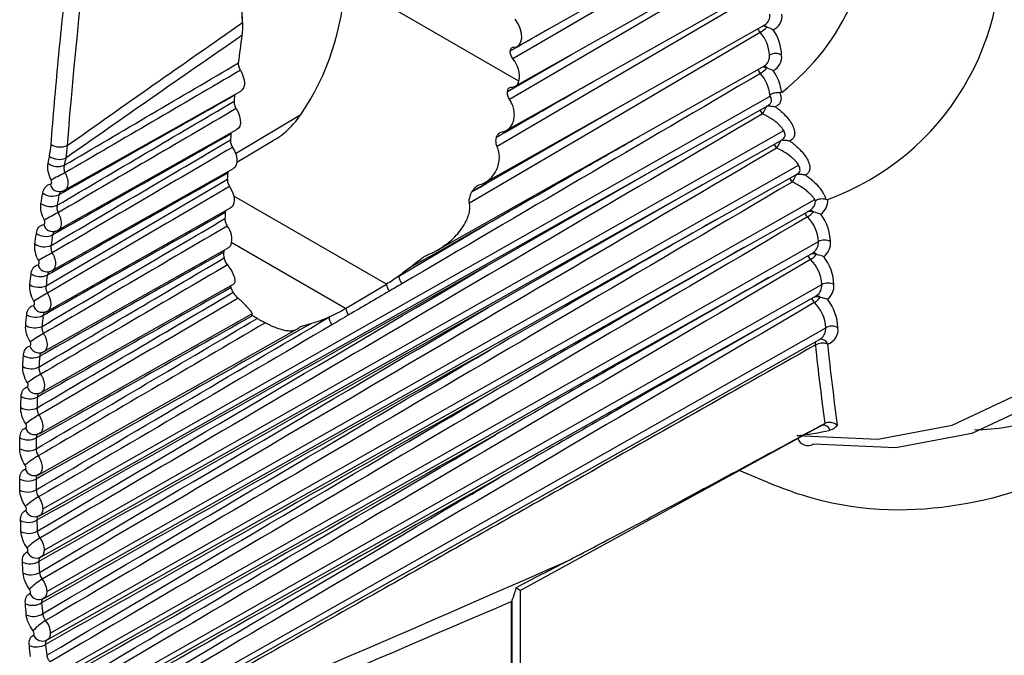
# Model space of a CAD drawing. Header units: millimetres. Extents: x 25 to 1229, y -261 to 1180.
# Tile 180 of 224: x 795 to 812, y 832 to 843. Entities that reach past the tile are written whole.
import ezdxf

# ---------------------------------------------------------------- set-up
doc = ezdxf.new("R2010")
doc.units = ezdxf.units.MM

msp = doc.modelspace()

# ---------------------------------------------------------------- linework, layer by layer
at = {"color": 7, "linetype": 'Continuous', "lineweight": 25}
for p, q in [((803.634, 842.365), (808.01, 844.83)), ((803.594, 841.673), (807.973, 844.139)), ((803.661, 841.762), (800.639, 843.506)), ((803.441, 840.905), (807.946, 843.441)), ((803.073, 840.002), (807.93, 842.737)), ((803.461, 841.584), (804.571, 842.224)), ((802.25, 838.831), (807.924, 842.026)), ((795.391, 834.336), (808.025, 841.503)), ((795.772, 839.867), (798.832, 841.59)), ((798.728, 841.532), (798.724, 841.515)), ((795.338, 834.218), (807.997, 841.347)), ((803.093, 839.984), (805.608, 841.429)), ((798.741, 840.506), (799.875, 841.183)), ((795.417, 833.618), (808.257, 840.902)), ((795.656, 839.172), (798.762, 840.921)), ((798.663, 840.866), (798.659, 840.844)), ((795.364, 833.501), (808.24, 840.751)), ((798.763, 840.352), (799.392, 840.728)), ((808.235, 840.749), (808.244, 840.758)), ((803.104, 838.553), (806.41, 840.453)), ((795.461, 832.899), (808.515, 840.305)), ((795.408, 832.782), (808.507, 840.158)), ((795.556, 838.473), (798.703, 840.245)), ((803.125, 837.829), (806.845, 839.966)), ((795.523, 832.178), (808.797, 839.708)), ((801.358, 838.235), (798.709, 839.765)), ((795.471, 832.061), (808.722, 839.523)), ((795.475, 837.771), (798.654, 839.561)), ((795.603, 831.456), (808.859, 838.976)), ((800.651, 837.813), (798.673, 838.955)), ((795.412, 837.066), (798.62, 838.872)), ((795.551, 831.339), (808.77, 838.783)), ((795.366, 836.358), (798.703, 838.236)), ((795.701, 830.733), (808.918, 838.231)), ((795.966, 830.794), (808.83, 838.038)), ((795.339, 835.647), (799.023, 837.721)), ((795.329, 834.934), (799.804, 837.453)), ((795.816, 830.009), (808.988, 837.481)), ((796.744, 830.443), (808.9, 837.289)), ((808.889, 835.771), (808.962, 835.811)), ((808.93, 835.797), (808.972, 835.82)), ((795.281, 835.625), (795.357, 835.66)), ((795.276, 834.913), (795.348, 834.948)), ((795.314, 834.927), (795.343, 834.943)), ((795.288, 834.198), (795.358, 834.234)), ((795.325, 834.212), (795.356, 834.23)), ((795.319, 833.482), (795.385, 833.518)), ((795.354, 833.496), (795.385, 833.513)), ((795.367, 832.764), (795.43, 832.8)), ((803.682, 832.927), (803.679, 832.925)), ((803.685, 825.692), (803.685, 832.925)), ((803.533, 825.484), (803.533, 832.728)), ((803.539, 832.745), (803.539, 825.488)), ((795.433, 832.045), (795.493, 832.08))]:
    msp.add_line(p, q, dxfattribs=at)
at = {"color": 7, "linetype": 'Continuous', "lineweight": 25, "flags": 128}
for points in [[(807.913, 844.703), (805.473, 843.274), (803.556, 842.15)], [(807.881, 844.011), (805.427, 842.572), (803.499, 841.442)], [(807.861, 843.312), (805.296, 841.808), (803.28, 840.626)], [(803.567, 842.349), (803.622, 842.359), (803.666, 842.391), (803.695, 842.442), (803.709, 842.509), (803.704, 842.588), (803.683, 842.673), (803.647, 842.757), (803.597, 842.836)], [(808.483, 835.611), (809.89, 835.548), (811.182, 835.789), (812.33, 836.327), (813.308, 837.151), (814.093, 838.24), (814.667, 839.571), (815.017, 841.112), (815.134, 842.828)], [(815.559, 842.828), (815.439, 841.076), (815.082, 839.503), (814.496, 838.145), (813.695, 837.033), (812.696, 836.192), (811.524, 835.643), (810.205, 835.397), (808.769, 835.461)], [(807.851, 842.606), (805.023, 840.947), (802.801, 839.644)], [(798.823, 841.949), (798.857, 841.886), (798.88, 841.82), (798.892, 841.756), (798.892, 841.698), (798.88, 841.648), (798.856, 841.61), (798.832, 841.59)], [(807.976, 841.335), (807.976, 841.335), (807.984, 841.333)], [(798.75, 841.284), (798.785, 841.221), (798.809, 841.156), (798.822, 841.092), (798.823, 841.033), (798.811, 840.982), (798.789, 840.943), (798.762, 840.921)], [(808.222, 840.741), (808.222, 840.741), (808.23, 840.74)], [(798.688, 840.612), (798.723, 840.549), (798.748, 840.484), (798.762, 840.42), (798.764, 840.36), (798.753, 840.309), (798.731, 840.269), (798.703, 840.245)], [(808.491, 840.149), (808.491, 840.149), (808.499, 840.148)], [(802.845, 839.838), (802.984, 839.92), (803.093, 839.984)], [(803.093, 839.984), (802.957, 839.907), (802.849, 839.846)], [(798.637, 839.932), (798.672, 839.87), (798.698, 839.805), (798.713, 839.74), (798.716, 839.68), (798.706, 839.628), (798.685, 839.588), (798.654, 839.561)], [(801.574, 838.377), (802.425, 838.878), (803.093, 839.272)], [(803.093, 839.272), (802.342, 838.847), (801.751, 838.513)], [(800.651, 837.813), (801.047, 838.049), (801.358, 838.235)], [(803.681, 832.921), (805.987, 834.183), (808.889, 835.771)]]:
    msp.add_lwpolyline(points, dxfattribs=at)
at = {"color": 7, "linetype": 'Continuous', "lineweight": 25}
for centre, radius, start, end in [((805.771, 844.741), 4.011, 307.6883, 5.3067), ((807.458, 844.007), 4.574, 289.9777, 8.0131), ((796.199, 843.679), 4.443, 325.828, 357.7761), ((807.812, 842.905), 0.205, 304.9659, 5.8716), ((807.966, 842.891), 0.263, 294.6706, 7.3276), ((807.574, 843.064), 0.535, 301.1733, 317.2836), ((807.897, 842.496), 0.217, 71.0813, 92.7374), ((807.894, 842.629), 0.102, 44.7669, 77.8795), ((836.496, 837.527), 37.982, 172.3964, 173.1194), ((808.046, 842.775), 0.258, 204.0513, 220.8028), ((807.376, 842.184), 0.635, 2.7432, 41.6121), ((807.39, 842.181), 0.832, 2.2496, 34.478), ((803.587, 842.281), 0.0795, 140.0736, 177.5827), ((807.806, 842.194), 0.205, 305.0496, 5.788), ((808.116, 842.009), 0.231, 62.6336, 117.0777), ((807.958, 842.181), 0.265, 296.3419, 7.0756), ((803.191, 841.843), 0.477, 350.1687, 40.1394), ((807.899, 841.78), 0.221, 72.0005, 95.3067), ((807.894, 841.917), 0.104, 45.1705, 80.1746), ((808.045, 842.065), 0.258, 203.7177, 221.3924), ((807.588, 842.329), 0.508, 301.2404, 318.2056), ((807.368, 841.46), 0.651, 5.4286, 41.9029), ((807.348, 841.444), 0.883, 8.0182, 34.4997), ((837.925, 837.362), 39.421, 173.9523, 174.1019), ((804.59, 843.167), 3.845, 329.0834, 331.5046), ((808.081, 841.364), 0.257, 203.5411, 221.9935), ((839.063, 837.252), 40.563, 174.9202, 175.067), ((795.694, 840.955), 0.336, 241.9295, 291.2492), ((808.324, 840.773), 0.257, 204.3832, 222.67), ((806.184, 841.812), 2.297, 328.1338, 332.1707), ((795.682, 840.697), 0.295, 234.1499, 291.4707), ((795.657, 840.575), 0.296, 234.3488, 291.6005), ((797.852, 835.908), 4.739, 115.9531, 119.2214), ((840.22, 837.161), 41.725, 175.8698, 176.0139), ((807.037, 840.892), 1.628, 327.1474, 332.6771), ((795.676, 839.997), 0.154, 190.0197, 293.2766), ((808.59, 840.184), 0.255, 205.3256, 223.3616), ((795.561, 840.062), 0.297, 235.1835, 292.1497), ((795.529, 839.881), 0.297, 235.4765, 292.3442), ((808.613, 839.686), 0.196, 303.8154, 359.8899), ((808.741, 839.684), 0.281, 304.3951, 4.8117), ((797.362, 836.071), 3.808, 116.5874, 120.6687), ((841.397, 837.087), 42.903, 176.8019, 176.9433), ((808.852, 839.581), 0.254, 206.2298, 224.0581), ((808.453, 839.758), 0.415, 301.5065, 320.7017), ((808.722, 839.269), 0.232, 77.065, 102.3431), ((808.709, 839.412), 0.105, 51.6057, 88.1994), ((808.212, 838.939), 0.859, 2.4292, 36.7267), ((795.562, 839.305), 0.156, 191.5096, 293.2408), ((808.205, 838.943), 0.655, 2.8714, 44.7135), ((795.447, 839.366), 0.299, 236.3074, 292.9001), ((798.318, 839.021), 0.358, 343.4918, 38.9275), ((795.419, 839.184), 0.299, 236.6014, 293.0984), ((808.647, 838.956), 0.212, 305.4389, 5.3987), ((808.964, 838.771), 0.231, 62.6336, 117.0777), ((808.783, 838.948), 0.288, 306.2384, 5.5352), ((797.002, 835.968), 3.162, 117.2023, 122.1351), ((808.778, 838.525), 0.236, 77.9449, 105.574), ((808.516, 839.004), 0.399, 301.5713, 321.5402), ((808.762, 838.672), 0.107, 51.9627, 90.3419), ((795.465, 838.609), 0.159, 192.9739, 293.2264), ((808.904, 838.842), 0.253, 206.055, 224.67), ((808.263, 838.198), 0.656, 2.888, 45.2871), ((808.268, 838.193), 0.862, 2.4718, 37.2981), ((795.35, 838.667), 0.3, 237.4288, 293.6607), ((801.598, 838.27), 0.242, 188.1793, 219.2766), ((801.806, 838.391), 0.232, 183.5436, 219.8182), ((808.706, 838.211), 0.213, 305.5256, 5.312), ((809.023, 838.026), 0.231, 62.6336, 117.0777), ((808.839, 838.204), 0.291, 307.8156, 5.2867), ((795.327, 838.483), 0.301, 237.7237, 293.8627), ((796.726, 835.703), 2.688, 117.7969, 123.621), ((808.967, 838.098), 0.252, 205.3685, 225.283), ((808.846, 837.777), 0.239, 78.799, 109.6283), ((808.588, 838.246), 0.384, 301.6362, 322.3744), ((808.333, 837.448), 0.656, 2.9022, 45.862), ((808.826, 837.926), 0.108, 52.3231, 92.4459), ((808.335, 837.443), 0.865, 2.5129, 37.8689), ((795.386, 837.909), 0.161, 194.4125, 293.2334), ((800.893, 837.856), 0.245, 190.1106, 218.8359), ((795.271, 837.965), 0.302, 238.5481, 294.4312), ((800.593, 837.677), 0.231, 183.5239, 219.2006), ((795.253, 837.779), 0.302, 238.8436, 294.6364), ((796.511, 835.332), 2.326, 118.3702, 125.1266), ((808.775, 837.462), 0.213, 305.6128, 5.2248), ((809.093, 837.276), 0.231, 62.6336, 117.0777), ((808.946, 837.443), 0.256, 286.308, 8.5206), ((808.919, 837.196), 0.114, 156.735, 187.7918), ((808.931, 836.949), 0.263, 70.7434, 118.3019), ((808.897, 837.158), 0.126, 17.8738, 92.3123), ((795.324, 837.207), 0.163, 195.8255, 293.2617), ((866.301, 843.402), 57.83, 186.17633, 187.53505), ((866.382, 843.405), 57.7, 186.17668, 187.58678), ((795.209, 837.26), 0.304, 239.6654, 295.211), ((795.196, 837.072), 0.304, 239.9612, 295.4192), ((796.344, 834.887), 2.041, 118.9215, 126.6522), ((795.28, 836.501), 0.165, 197.2129, 293.3111), ((795.166, 836.551), 0.305, 240.7809, 295.9995), ((795.157, 836.363), 0.306, 241.0769, 296.2103), ((796.217, 834.389), 1.811, 119.4498, 128.1981), ((795.254, 835.793), 0.168, 198.5747, 293.3816), ((808.161, 839.458), 3.861, 274.785, 283.4861), ((808.939, 835.662), 0.129, 19.1366, 95.6354), ((795.14, 835.841), 0.307, 241.8947, 296.7961), ((808.676, 835.621), 0.185, 199.9703, 299.9931), ((795.136, 835.651), 0.307, 242.1906, 297.0092), ((796.124, 833.851), 1.622, 119.9543, 129.7643), ((795.246, 835.083), 0.17, 199.9111, 293.4729), ((795.132, 835.127), 0.308, 243.0073, 297.6004), ((795.133, 834.937), 0.309, 243.3028, 297.8153), ((796.061, 833.282), 1.464, 120.4341, 131.351), ((795.256, 834.37), 0.172, 201.2222, 293.5847), ((795.142, 834.412), 0.31, 244.1187, 298.4115), ((795.148, 834.221), 0.31, 244.4137, 298.628), ((796.025, 832.688), 1.33, 120.8884, 132.9583), ((795.284, 833.656), 0.174, 202.5082, 293.7168), ((795.17, 833.694), 0.312, 245.2292, 299.2289), ((795.18, 833.504), 0.312, 245.5234, 299.4465), ((796.015, 832.076), 1.216, 121.3165, 134.5862), ((795.329, 832.939), 0.177, 203.7693, 293.869), ((795.216, 832.975), 0.313, 246.3391, 300.0518), ((795.231, 832.784), 0.314, 246.6324, 300.2702), ((796.029, 831.447), 1.117, 121.7176, 136.2347), ((795.392, 832.221), 0.179, 205.0057, 294.0408), ((795.279, 832.254), 0.315, 247.4486, 300.8796)]:
    msp.add_arc(centre, radius, start, end, dxfattribs=at)
for points, knots in [([(798.863, 842.779), (798.812, 843.965), (798.701, 846.587), (798.668, 849.204), (798.649, 850.638)], [0, 0, 0, 0, 0.452549, 1, 1, 1, 1]), ([(795.536, 840.659), (795.555, 840.902), (795.594, 841.387), (795.661, 842.12), (795.734, 842.855), (795.815, 843.594), (795.902, 844.336), (795.996, 845.081), (796.098, 845.829), (796.206, 846.581), (796.321, 847.335), (796.443, 848.091), (796.571, 848.851), (796.663, 849.359), (796.709, 849.613)], [0, 0, 0, 0, 0.083057, 0.166164, 0.249322, 0.33253, 0.415788, 0.499096, 0.582454, 0.665863, 0.749322, 0.832831, 0.91639, 1, 1, 1, 1]), ([(803.507, 842.285), (803.678, 842.383), (803.908, 842.516), (804.139, 842.649), (804.198, 842.683)], [0, 0, 0, 0, 0.742475, 1, 1, 1, 1]), ([(803.526, 842.333), (803.531, 842.338), (803.543, 842.348), (803.559, 842.349), (803.567, 842.349)], [0, 0, 0, 0, 0.500003, 1, 1, 1, 1]), ([(803.556, 842.15), (803.548, 842.161), (803.534, 842.182), (803.519, 842.217), (803.508, 842.253), (803.508, 842.274), (803.507, 842.285)], [0, 0, 0, 0, 0.248524, 0.499856, 0.748552, 1, 1, 1, 1]), ([(798.788, 842.077), (798.787, 842.067), (798.786, 842.048), (798.793, 842.015), (798.804, 841.981), (798.817, 841.959), (798.823, 841.949)], [0, 0, 0, 0, 0.248392, 0.499603, 0.748624, 1, 1, 1, 1]), ([(803.273, 840.788), (803.459, 840.895), (803.959, 841.184), (804.529, 841.513), (804.914, 841.733), (804.984, 841.773)], [0, 0, 0, 0, 0.326925, 0.877498, 1, 1, 1, 1]), ([(803.461, 841.584), (803.464, 841.594), (803.468, 841.615), (803.483, 841.637), (803.503, 841.652), (803.519, 841.654), (803.527, 841.655)], [0, 0, 0, 0, 0.249835, 0.499766, 0.749895, 1, 1, 1, 1]), ([(803.527, 841.655), (803.538, 841.656), (803.558, 841.658), (803.586, 841.668), (803.615, 841.686), (803.643, 841.716), (803.655, 841.746), (803.661, 841.762)], [0, 0, 0, 0, 0.165797, 0.331181, 0.499247, 0.750882, 1, 1, 1, 1]), ([(803.499, 841.442), (803.492, 841.453), (803.479, 841.475), (803.467, 841.512), (803.46, 841.55), (803.461, 841.573), (803.461, 841.584)], [0, 0, 0, 0, 0.249467, 0.499957, 0.750084, 1, 1, 1, 1]), ([(807.994, 841.346), (808.009, 841.358), (808.04, 841.381), (808.051, 841.436), (808.034, 841.48), (808.025, 841.503)], [0, 0, 0, 0, 0.318181, 0.644725, 1, 1, 1, 1]), ([(808.015, 841.521), (808.025, 841.528), (808.042, 841.54), (808.071, 841.552), (808.105, 841.562), (808.146, 841.568), (808.176, 841.564), (808.19, 841.562)], [0, 0, 0, 0, 0.19648, 0.363478, 0.500965, 0.7475, 1, 1, 1, 1]), ([(808.19, 841.562), (808.195, 841.548), (808.205, 841.52), (808.211, 841.481), (808.211, 841.444), (808.202, 841.399), (808.176, 841.35), (808.134, 841.327), (808.112, 841.316)], [0, 0, 0, 0, 0.127687, 0.252751, 0.376651, 0.500874, 0.751457, 1, 1, 1, 1]), ([(798.713, 841.412), (798.713, 841.403), (798.712, 841.383), (798.719, 841.35), (798.731, 841.316), (798.744, 841.295), (798.75, 841.284)], [0, 0, 0, 0, 0.248392, 0.499603, 0.748624, 1, 1, 1, 1]), ([(803.366, 840.879), (803.381, 840.882), (803.412, 840.888), (803.455, 840.911), (803.5, 840.949), (803.543, 841.006), (803.572, 841.085), (803.584, 841.174), (803.574, 841.268), (803.547, 841.361), (803.515, 841.415), (803.499, 841.442)], [0, 0, 0, 0, 0.082559, 0.165134, 0.250278, 0.375977, 0.500396, 0.625731, 0.749962, 0.875235, 1, 1, 1, 1]), ([(807.972, 841.333), (807.974, 841.333), (807.978, 841.333), (807.982, 841.333), (807.984, 841.333)], [0, 0, 0, 0, 0.472854, 1, 1, 1, 1]), ([(807.984, 841.333), (808.007, 841.331), (808.051, 841.329), (808.092, 841.32), (808.112, 841.316)], [0, 0, 0, 0, 0.517898, 1, 1, 1, 1]), ([(808.112, 841.316), (808.13, 841.303), (808.164, 841.277), (808.229, 841.223), (808.301, 841.152), (808.372, 841.064), (808.422, 840.976), (808.449, 840.894), (808.449, 840.82), (808.423, 840.759), (808.383, 840.735), (808.363, 840.723)], [0, 0, 0, 0, 0.062063, 0.125049, 0.250143, 0.375771, 0.499947, 0.626043, 0.749839, 0.875689, 1, 1, 1, 1]), ([(807.889, 841.192), (805.585, 839.839), (801.404, 837.385), (797.221, 834.931), (795.342, 833.83)], [0, 0, 0, 0, 0.551065, 1, 1, 1, 1]), ([(799.39, 840.733), (799.41, 840.743), (799.495, 840.785), (799.583, 840.86), (799.655, 840.925), (799.674, 840.943), (799.68, 840.949), (799.754, 841.021), (799.815, 841.102), (799.875, 841.183)], [0, 0, 0, 0, 0.099989, 0.424753, 0.512088, 0.536966, 0.544707, 0.549315, 1, 1, 1, 1]), ([(808.257, 840.902), (808.251, 840.913), (808.237, 840.936), (808.207, 840.973), (808.167, 841.015), (808.118, 841.056), (808.065, 841.095), (808.01, 841.13), (807.951, 841.163), (807.91, 841.182), (807.889, 841.192)], [0, 0, 0, 0, 0.104141, 0.222155, 0.354132, 0.500125, 0.624664, 0.749486, 0.875279, 1, 1, 1, 1]), ([(803.093, 839.272), (803.626, 839.579), (804.503, 840.085), (805.387, 840.593), (805.737, 840.794), (805.742, 840.797)], [0, 0, 0, 0, 0.603917, 0.994687, 1, 1, 1, 1]), ([(803.273, 840.788), (803.277, 840.8), (803.287, 840.824), (803.31, 840.851), (803.336, 840.872), (803.356, 840.877), (803.366, 840.879)], [0, 0, 0, 0, 0.250933, 0.501213, 0.753965, 1, 1, 1, 1]), ([(808.244, 840.758), (808.255, 840.767), (808.28, 840.787), (808.285, 840.838), (808.267, 840.88), (808.257, 840.902)], [0, 0, 0, 0, 0.274074, 0.620057, 1, 1, 1, 1]), ([(798.65, 840.74), (798.649, 840.731), (798.649, 840.711), (798.657, 840.678), (798.669, 840.644), (798.682, 840.622), (798.688, 840.612)], [0, 0, 0, 0, 0.248392, 0.499603, 0.748624, 1, 1, 1, 1]), ([(802.986, 839.968), (803, 839.971), (803.029, 839.979), (803.071, 840), (803.113, 840.026), (803.164, 840.069), (803.221, 840.132), (803.274, 840.222), (803.309, 840.321), (803.324, 840.426), (803.317, 840.532), (803.293, 840.595), (803.28, 840.626)], [0, 0, 0, 0, 0.060281, 0.121526, 0.18476, 0.250915, 0.375695, 0.500823, 0.62757, 0.750206, 0.877324, 1, 1, 1, 1]), ([(803.28, 840.626), (803.277, 840.634), (803.27, 840.651), (803.264, 840.678), (803.261, 840.71), (803.262, 840.748), (803.269, 840.775), (803.273, 840.788)], [0, 0, 0, 0, 0.164292, 0.329002, 0.499247, 0.749171, 1, 1, 1, 1]), ([(808.219, 840.74), (808.22, 840.74), (808.224, 840.74), (808.228, 840.74), (808.23, 840.74)], [0, 0, 0, 0, 0.430201, 1, 1, 1, 1]), ([(808.23, 840.74), (808.254, 840.739), (808.3, 840.737), (808.342, 840.728), (808.363, 840.723)], [0, 0, 0, 0, 0.519471, 1, 1, 1, 1]), ([(808.363, 840.723), (808.38, 840.71), (808.415, 840.685), (808.48, 840.631), (808.554, 840.56), (808.626, 840.472), (808.679, 840.386), (808.709, 840.303), (808.713, 840.23), (808.692, 840.169), (808.655, 840.145), (808.637, 840.132)], [0, 0, 0, 0, 0.062297, 0.125286, 0.250111, 0.375258, 0.500012, 0.626279, 0.750351, 0.876109, 1, 1, 1, 1]), ([(808.135, 840.599), (805.791, 839.223), (801.542, 836.727), (797.29, 834.233), (795.383, 833.114)], [0, 0, 0, 0, 0.551666, 1, 1, 1, 1]), ([(808.515, 840.305), (808.509, 840.315), (808.495, 840.337), (808.464, 840.374), (808.422, 840.417), (808.348, 840.478), (808.252, 840.544), (808.167, 840.584), (808.135, 840.599)], [0, 0, 0, 0, 0.100049, 0.21667, 0.349917, 0.499811, 0.808046, 1, 1, 1, 1]), ([(811.573, 835.709), (811.763, 835.719), (812.309, 835.746), (813.095, 836.075), (813.972, 836.594), (814.816, 837.431), (815.613, 838.678), (815.915, 839.894), (816.077, 840.546)], [0, 0, 0, 0, 0.078934, 0.226055, 0.37961, 0.539603, 0.753158, 1, 1, 1, 1]), ([(795.766, 840.3), (795.764, 840.29), (795.759, 840.27), (795.76, 840.237), (795.765, 840.202), (795.773, 840.18), (795.778, 840.169)], [0, 0, 0, 0, 0.247159, 0.500738, 0.747847, 1, 1, 1, 1]), ([(808.51, 840.164), (808.52, 840.173), (808.543, 840.193), (808.545, 840.242), (808.525, 840.283), (808.515, 840.305)], [0, 0, 0, 0, 0.276385, 0.619937, 1, 1, 1, 1]), ([(795.778, 840.169), (795.787, 840.152), (795.804, 840.117), (795.821, 840.062), (795.83, 840.01), (795.829, 839.961), (795.818, 839.919), (795.799, 839.887), (795.779, 839.868), (795.763, 839.864), (795.759, 839.863)], [0, 0, 0, 0, 0.136357, 0.27271, 0.409059, 0.545403, 0.681743, 0.818079, 0.95441, 1, 1, 1, 1]), ([(798.609, 840.192), (798.608, 840.188), (798.606, 840.18), (798.605, 840.171), (798.604, 840.166)], [0, 0, 0, 0, 0.494956, 1, 1, 1, 1]), ([(808.489, 840.148), (808.49, 840.148), (808.494, 840.148), (808.497, 840.148), (808.499, 840.148)], [0, 0, 0, 0, 0.3769822, 1, 1, 1, 1]), ([(808.499, 840.148), (808.524, 840.147), (808.572, 840.146), (808.616, 840.137), (808.637, 840.133)], [0, 0, 0, 0, 0.521824, 1, 1, 1, 1]), ([(808.501, 840.155), (808.501, 840.155), (808.507, 840.156), (808.509, 840.16), (808.51, 840.164)], [0, 0, 0, 0, 0.070942, 1, 1, 1, 1]), ([(808.637, 840.132), (808.659, 840.116), (808.703, 840.084), (808.784, 840.014), (808.872, 839.923), (808.937, 839.831), (808.973, 839.76), (808.983, 839.727), (808.988, 839.711)], [0, 0, 0, 0, 0.1236267, 0.2496927, 0.4996811, 0.7494332, 0.8754111, 1, 1, 1, 1]), ([(808.405, 840.009), (806.019, 838.607), (801.7, 836.07), (797.377, 833.533), (795.442, 832.397)], [0, 0, 0, 0, 0.552263, 1, 1, 1, 1]), ([(795.525, 839.971), (795.536, 839.972), (795.544, 839.982), (795.55, 840.01), (795.546, 840.028), (795.538, 840.044)], [0, 0, 0, 0, 0.5, 0.5, 1, 1, 1, 1]), ([(798.597, 840.061), (798.597, 840.051), (798.596, 840.031), (798.604, 839.998), (798.617, 839.964), (798.63, 839.943), (798.637, 839.932)], [0, 0, 0, 0, 0.248392, 0.499603, 0.748624, 1, 1, 1, 1]), ([(802.849, 839.846), (802.858, 839.861), (802.876, 839.889), (802.909, 839.925), (802.946, 839.954), (802.973, 839.963), (802.986, 839.968)], [0, 0, 0, 0, 0.258752, 0.504391, 0.759305, 1, 1, 1, 1]), ([(808.797, 839.708), (808.79, 839.718), (808.776, 839.74), (808.744, 839.777), (808.7, 839.82), (808.637, 839.873), (808.559, 839.928), (808.477, 839.975), (808.427, 839.998), (808.405, 840.009)], [0, 0, 0, 0, 0.095669, 0.210813, 0.345456, 0.499591, 0.706771, 0.873537, 1, 1, 1, 1]), ([(795.706, 839.841), (795.703, 839.839), (795.693, 839.832), (795.681, 839.814), (795.676, 839.796), (795.673, 839.787)], [0, 0, 0, 0, 0.199329, 0.598249, 1, 1, 1, 1]), ([(795.688, 839.84), (795.705, 839.843), (795.74, 839.849), (795.769, 839.867), (795.784, 839.875)], [0, 0, 0, 0, 0.505597, 1, 1, 1, 1]), ([(802.801, 839.644), (802.799, 839.654), (802.796, 839.674), (802.798, 839.707), (802.806, 839.746), (802.82, 839.791), (802.836, 839.822), (802.845, 839.838)], [0, 0, 0, 0, 0.156504, 0.321563, 0.499814, 0.748071, 1, 1, 1, 1]), ([(795.643, 839.606), (795.641, 839.596), (795.637, 839.576), (795.638, 839.543), (795.645, 839.509), (795.654, 839.487), (795.658, 839.476)], [0, 0, 0, 0, 0.247176, 0.500742, 0.747393, 1, 1, 1, 1]), ([(802.112, 838.764), (802.133, 838.773), (802.177, 838.791), (802.242, 838.825), (802.309, 838.865), (802.395, 838.924), (802.495, 839.005), (802.602, 839.114), (802.693, 839.233), (802.758, 839.353), (802.796, 839.462), (802.812, 839.558), (802.804, 839.616), (802.801, 839.644)], [0, 0, 0, 0, 0.0566549, 0.1170076, 0.1813518, 0.2499299, 0.3759589, 0.4984832, 0.6293162, 0.7488501, 0.8410413, 0.9235832, 1, 1, 1, 1]), ([(808.809, 839.686), (808.819, 839.692), (808.838, 839.704), (808.868, 839.715), (808.902, 839.721), (808.943, 839.723), (808.973, 839.715), (808.988, 839.711)], [0, 0, 0, 0, 0.20588, 0.375171, 0.500935, 0.749607, 1, 1, 1, 1]), ([(795.658, 839.476), (795.667, 839.459), (795.685, 839.425), (795.703, 839.37), (795.712, 839.318), (795.712, 839.269), (795.703, 839.227), (795.683, 839.194), (795.667, 839.176), (795.656, 839.172), (795.655, 839.172)], [0, 0, 0, 0, 0.1423145, 0.2846251, 0.4269319, 0.5692349, 0.711534, 0.8538293, 0.9961207, 1, 1, 1, 1]), ([(798.568, 839.512), (798.567, 839.511), (798.562, 839.502), (798.561, 839.49), (798.56, 839.48)], [0, 0, 0, 0, 0.198726, 1, 1, 1, 1]), ([(795.409, 839.274), (795.42, 839.275), (795.428, 839.285), (795.432, 839.313), (795.428, 839.331), (795.42, 839.346)], [0, 0, 0, 0, 0.5, 0.5, 1, 1, 1, 1]), ([(808.67, 839.404), (806.247, 837.98), (801.865, 835.405), (797.48, 832.83), (795.518, 831.679)], [0, 0, 0, 0, 0.552774, 1, 1, 1, 1]), ([(798.554, 839.375), (798.555, 839.365), (798.555, 839.344), (798.563, 839.311), (798.576, 839.277), (798.589, 839.256), (798.596, 839.246)], [0, 0, 0, 0, 0.248392, 0.499603, 0.748624, 1, 1, 1, 1]), ([(807.09, 839.36), (806.644, 839.104), (805.331, 838.352), (804.022, 837.597), (803.158, 837.098)], [0, 0, 0, 0, 0.339517, 1, 1, 1, 1]), ([(795.594, 839.146), (795.591, 839.144), (795.582, 839.137), (795.57, 839.118), (795.565, 839.1), (795.563, 839.091)], [0, 0, 0, 0, 0.2123469, 0.6048701, 1, 1, 1, 1]), ([(795.576, 839.145), (795.593, 839.149), (795.626, 839.155), (795.654, 839.173), (795.668, 839.181)], [0, 0, 0, 0, 0.5050111, 1, 1, 1, 1]), ([(815.967, 839.085), (815.681, 838.243), (815.11, 836.558), (813.415, 834.962), (811.218, 834.26), (809.165, 834.284), (807.853, 834.844), (807.483, 835.002)], [0, 0, 0, 0, 0.227767, 0.455503, 0.683205, 0.910876, 1, 1, 1, 1]), ([(798.661, 838.919), (798.652, 838.902), (798.64, 838.88), (798.62, 838.874), (798.616, 838.873)], [0, 0, 0, 0, 0.808165, 1, 1, 1, 1]), ([(795.537, 838.908), (795.535, 838.897), (795.532, 838.877), (795.535, 838.845), (795.541, 838.818), (795.549, 838.797), (795.554, 838.785), (795.556, 838.78)], [0, 0, 0, 0, 0.276139, 0.519131, 0.721881, 0.881984, 1, 1, 1, 1]), ([(795.556, 838.78), (795.565, 838.763), (795.584, 838.729), (795.602, 838.675), (795.612, 838.622), (795.613, 838.573), (795.604, 838.531), (795.586, 838.498), (795.569, 838.478), (795.557, 838.474), (795.556, 838.474)], [0, 0, 0, 0, 0.140714, 0.281425, 0.422132, 0.562837, 0.703538, 0.844236, 0.984931, 1, 1, 1, 1]), ([(798.541, 838.828), (798.54, 838.825), (798.535, 838.815), (798.535, 838.801), (798.535, 838.792)], [0, 0, 0, 0, 0.322866, 1, 1, 1, 1]), ([(801.751, 838.513), (801.787, 838.542), (801.852, 838.595), (801.948, 838.668), (802.031, 838.726), (802.087, 838.752), (802.112, 838.764)], [0, 0, 0, 0, 0.328885, 0.603126, 0.825236, 1, 1, 1, 1]), ([(807.567, 838.873), (807.013, 838.556), (805.555, 837.721), (804.102, 836.883), (803.201, 836.363)], [0, 0, 0, 0, 0.379552, 1, 1, 1, 1]), ([(795.31, 838.573), (795.321, 838.575), (795.329, 838.585), (795.332, 838.613), (795.328, 838.63), (795.32, 838.646)], [0, 0, 0, 0, 0.5, 0.5, 1, 1, 1, 1]), ([(808.724, 838.664), (806.31, 837.245), (801.941, 834.677), (797.569, 832.109), (795.613, 830.96)], [0, 0, 0, 0, 0.552577, 1, 1, 1, 1]), ([(798.541, 838.692), (798.542, 838.682), (798.545, 838.663), (798.558, 838.632), (798.575, 838.6), (798.59, 838.581), (798.598, 838.571)], [0, 0, 0, 0, 0.249697, 0.499638, 0.750292, 1, 1, 1, 1]), ([(795.5, 838.448), (795.496, 838.446), (795.487, 838.438), (795.477, 838.419), (795.472, 838.401), (795.47, 838.392)], [0, 0, 0, 0, 0.224836, 0.611201, 1, 1, 1, 1]), ([(795.481, 838.447), (795.498, 838.451), (795.528, 838.457), (795.554, 838.473), (795.566, 838.481)], [0, 0, 0, 0, 0.531519, 1, 1, 1, 1]), ([(798.598, 838.571), (798.613, 838.552), (798.643, 838.513), (798.679, 838.45), (798.708, 838.391), (798.724, 838.337), (798.73, 838.291), (798.723, 838.259), (798.714, 838.24), (798.703, 838.237), (798.703, 838.237)], [0, 0, 0, 0, 0.138905, 0.281113, 0.422877, 0.563042, 0.703166, 0.844624, 0.986577, 1, 1, 1, 1]), ([(808.001, 838.35), (807.321, 837.96), (805.735, 837.052), (804.156, 836.142), (803.255, 835.622)], [0, 0, 0, 0, 0.429203, 1, 1, 1, 1]), ([(795.449, 838.208), (795.448, 838.197), (795.445, 838.177), (795.449, 838.146), (795.456, 838.119), (795.464, 838.098), (795.47, 838.086), (795.472, 838.081)], [0, 0, 0, 0, 0.270362, 0.510398, 0.713241, 0.876339, 1, 1, 1, 1]), ([(795.472, 838.081), (795.482, 838.064), (795.5, 838.03), (795.519, 837.976), (795.53, 837.923), (795.532, 837.874), (795.524, 837.831), (795.506, 837.797), (795.489, 837.777), (795.477, 837.773), (795.475, 837.772)], [0, 0, 0, 0, 0.139154, 0.278306, 0.417455, 0.556602, 0.695746, 0.834888, 0.974027, 1, 1, 1, 1]), ([(798.655, 838.209), (798.654, 838.206), (798.653, 838.197), (798.658, 838.185), (798.661, 838.177)], [0, 0, 0, 0, 0.397802, 1, 1, 1, 1]), ([(798.698, 838.096), (798.702, 838.088), (798.711, 838.073), (798.732, 838.046), (798.757, 838.019), (798.777, 838.001), (798.787, 837.993)], [0, 0, 0, 0, 0.251008, 0.501066, 0.753306, 1, 1, 1, 1]), ([(795.23, 837.869), (795.24, 837.871), (795.247, 837.881), (795.25, 837.909), (795.246, 837.927), (795.237, 837.941)], [0, 0, 0, 0, 0.5, 0.5, 1, 1, 1, 1]), ([(808.789, 837.919), (806.385, 836.505), (802.031, 833.945), (797.675, 831.385), (795.725, 830.24)], [0, 0, 0, 0, 0.552345, 1, 1, 1, 1]), ([(798.787, 837.993), (798.807, 837.974), (798.849, 837.937), (798.904, 837.882), (798.95, 837.832), (798.998, 837.776), (799.024, 837.738), (799.029, 837.722), (799.024, 837.722), (799.023, 837.722)], [0, 0, 0, 0, 0.137357, 0.279695, 0.417267, 0.558872, 0.837106, 0.978776, 1, 1, 1, 1]), ([(795.431, 837.754), (795.431, 837.753), (795.423, 837.75), (795.413, 837.738), (795.401, 837.717), (795.397, 837.699), (795.395, 837.69)], [0, 0, 0, 0, 0.031958, 0.354172, 0.67611, 1, 1, 1, 1]), ([(795.405, 837.746), (795.42, 837.75), (795.449, 837.756), (795.474, 837.772), (795.486, 837.78)], [0, 0, 0, 0, 0.52857, 1, 1, 1, 1]), ([(799.006, 837.72), (799.006, 837.719), (799.007, 837.714), (799.025, 837.701), (799.038, 837.691)], [0, 0, 0, 0, 0.257638, 1, 1, 1, 1]), ([(808.426, 837.811), (807.625, 837.352), (805.92, 836.376), (804.221, 835.396), (803.319, 834.876)], [0, 0, 0, 0, 0.469402, 1, 1, 1, 1]), ([(799.116, 837.642), (799.125, 837.637), (799.142, 837.627), (799.177, 837.608), (799.215, 837.589), (799.244, 837.574), (799.257, 837.567)], [0, 0, 0, 0, 0.250928, 0.498854, 0.760325, 1, 1, 1, 1]), ([(799.257, 837.567), (799.274, 837.558), (799.309, 837.54), (799.361, 837.515), (799.413, 837.493), (799.478, 837.468), (799.551, 837.445), (799.628, 837.43), (799.696, 837.427), (799.756, 837.434), (799.807, 837.451), (799.828, 837.471), (799.839, 837.48)], [0, 0, 0, 0, 0.057131, 0.117179, 0.181473, 0.2511, 0.370968, 0.500968, 0.624306, 0.750263, 0.882084, 1, 1, 1, 1]), ([(799.839, 837.48), (799.843, 837.484), (799.852, 837.493), (799.876, 837.504), (799.908, 837.515), (799.95, 837.527), (800, 837.541), (800.039, 837.551), (800.059, 837.556)], [0, 0, 0, 0, 0.1182865, 0.2539675, 0.4089089, 0.5843628, 0.7811903, 1, 1, 1, 1]), ([(800.362, 837.663), (800.311, 837.642), (800.209, 837.599), (800.109, 837.571), (800.059, 837.556)], [0, 0, 0, 0, 0.499998, 1, 1, 1, 1]), ([(795.379, 837.504), (795.378, 837.494), (795.376, 837.474), (795.381, 837.443), (795.388, 837.417), (795.397, 837.396), (795.403, 837.384), (795.406, 837.378)], [0, 0, 0, 0, 0.264284, 0.501201, 0.704135, 0.870389, 1, 1, 1, 1]), ([(795.406, 837.378), (795.415, 837.362), (795.435, 837.328), (795.454, 837.274), (795.466, 837.222), (795.468, 837.172), (795.461, 837.129), (795.445, 837.094), (795.427, 837.073), (795.414, 837.068), (795.411, 837.067)], [0, 0, 0, 0, 0.137635, 0.275269, 0.412901, 0.55053, 0.688158, 0.825784, 0.963408, 1, 1, 1, 1]), ([(795.167, 837.162), (795.177, 837.165), (795.184, 837.174), (795.186, 837.202), (795.182, 837.22), (795.173, 837.234)], [0, 0, 0, 0, 0.5, 0.5, 1, 1, 1, 1]), ([(795.373, 837.049), (795.372, 837.049), (795.364, 837.046), (795.354, 837.033), (795.342, 837.012), (795.34, 836.994), (795.339, 836.985)], [0, 0, 0, 0, 0.048275, 0.368288, 0.688283, 1, 1, 1, 1]), ([(795.346, 837.041), (795.361, 837.045), (795.389, 837.053), (795.413, 837.068), (795.424, 837.076)], [0, 0, 0, 0, 0.525689, 1, 1, 1, 1]), ([(808.806, 837.18), (807.327, 836.345), (804.89, 834.969), (801.497, 833.054), (798.708, 831.482), (796.878, 830.451), (796.004, 829.959)], [0, 0, 0, 0, 0.346675, 0.570994, 0.795314, 1, 1, 1, 1]), ([(795.326, 836.798), (795.326, 836.788), (795.325, 836.768), (795.33, 836.738), (795.338, 836.712), (795.348, 836.691), (795.354, 836.679), (795.357, 836.673)], [0, 0, 0, 0, 0.2574, 0.490768, 0.693792, 0.863629, 1, 1, 1, 1]), ([(795.122, 836.452), (795.132, 836.455), (795.139, 836.465), (795.14, 836.493), (795.135, 836.51), (795.126, 836.524)], [0, 0, 0, 0, 0.5, 0.5, 1, 1, 1, 1]), ([(795.357, 836.673), (795.367, 836.657), (795.387, 836.623), (795.407, 836.57), (795.419, 836.517), (795.422, 836.468), (795.416, 836.424), (795.401, 836.389), (795.383, 836.366), (795.369, 836.36), (795.366, 836.359)], [0, 0, 0, 0, 0.136157, 0.272313, 0.408468, 0.544622, 0.680774, 0.816925, 0.953074, 1, 1, 1, 1]), ([(795.305, 836.334), (795.319, 836.338), (795.346, 836.346), (795.369, 836.361), (795.38, 836.369)], [0, 0, 0, 0, 0.522853, 1, 1, 1, 1]), ([(795.331, 836.342), (795.33, 836.341), (795.323, 836.338), (795.313, 836.325), (795.302, 836.304), (795.3, 836.286), (795.299, 836.277)], [0, 0, 0, 0, 0.059699, 0.375864, 0.692019, 1, 1, 1, 1]), ([(795.292, 836.089), (795.292, 836.079), (795.292, 836.06), (795.298, 836.031), (795.306, 836.006), (795.316, 835.984), (795.324, 835.971), (795.327, 835.966)], [0, 0, 0, 0, 0.248533, 0.47731, 0.680433, 0.854895, 1, 1, 1, 1]), ([(795.327, 835.966), (795.369, 835.901), (795.394, 835.824), (795.392, 835.698), (795.365, 835.652), (795.321, 835.639)], [0, 0, 0, 0, 0.5, 0.5, 1, 1, 1, 1]), ([(809.188, 835.787), (809.181, 835.792), (809.167, 835.803), (809.138, 835.818), (809.108, 835.828), (809.067, 835.837), (809.019, 835.839), (808.987, 835.826), (808.972, 835.82)], [0, 0, 0, 0, 0.1119191, 0.2511587, 0.4199528, 0.5017448, 0.7734589, 1, 1, 1, 1]), ([(795.095, 835.74), (795.105, 835.743), (795.111, 835.753), (795.112, 835.781), (795.107, 835.798), (795.097, 835.812)], [0, 0, 0, 0, 0.5, 0.5, 1, 1, 1, 1]), ([(804.487, 833.423), (804.798, 833.586), (805.463, 833.935), (806.522, 834.499), (807.705, 835.134), (808.534, 835.583), (808.97, 835.819)], [0, 0, 0, 0, 0.208259, 0.444342, 0.708255, 1, 1, 1, 1]), ([(795.308, 835.632), (795.307, 835.632), (795.299, 835.628), (795.289, 835.615), (795.28, 835.594), (795.279, 835.576), (795.278, 835.567)], [0, 0, 0, 0, 0.0801884, 0.389455, 0.6987216, 1, 1, 1, 1]), ([(795.314, 835.256), (795.357, 835.192), (795.383, 835.114), (795.383, 834.988), (795.357, 834.941), (795.314, 834.927)], [0, 0, 0, 0, 0.5, 0.5, 1, 1, 1, 1]), ([(795.086, 835.025), (795.096, 835.028), (795.102, 835.038), (795.102, 835.066), (795.096, 835.083), (795.087, 835.097)], [0, 0, 0, 0, 0.5, 0.5, 1, 1, 1, 1]), ([(795.095, 834.308), (795.105, 834.311), (795.11, 834.322), (795.109, 834.35), (795.103, 834.367), (795.094, 834.38)], [0, 0, 0, 0, 0.5, 0.5, 1, 1, 1, 1]), ([(795.325, 834.212), (795.319, 834.209), (795.306, 834.202), (795.291, 834.179), (795.29, 834.153), (795.29, 834.139)], [0, 0, 0, 0, 0.262344, 0.600603, 1, 1, 1, 1]), ([(795.122, 833.589), (795.131, 833.592), (795.136, 833.603), (795.135, 833.631), (795.129, 833.648), (795.119, 833.662)], [0, 0, 0, 0, 0.5, 0.5, 1, 1, 1, 1]), ([(795.354, 833.496), (795.348, 833.493), (795.336, 833.486), (795.322, 833.463), (795.322, 833.437), (795.322, 833.422)], [0, 0, 0, 0, 0.248637, 0.586779, 1, 1, 1, 1]), ([(795.167, 832.868), (795.176, 832.872), (795.181, 832.883), (795.179, 832.911), (795.172, 832.928), (795.162, 832.941)], [0, 0, 0, 0, 0.5, 0.5, 1, 1, 1, 1]), ([(803.608, 832.966), (803.641, 832.947), (803.68, 832.925), (803.679, 832.925), (803.678, 832.926)], [0, 0, 0, 0, 0.8575824, 1, 1, 1, 1]), ([(795.4, 832.778), (795.395, 832.775), (795.384, 832.768), (795.371, 832.745), (795.372, 832.718), (795.373, 832.704)], [0, 0, 0, 0, 0.238494, 0.576529, 1, 1, 1, 1]), ([(795.389, 832.514), (795.391, 832.503), (795.395, 832.483), (795.407, 832.453), (795.42, 832.428), (795.432, 832.411), (795.439, 832.401), (795.442, 832.397)], [0, 0, 0, 0, 0.284446, 0.53187, 0.734581, 0.890323, 1, 1, 1, 1]), ([(795.23, 832.146), (795.239, 832.15), (795.243, 832.161), (795.24, 832.189), (795.233, 832.206), (795.223, 832.22)], [0, 0, 0, 0, 0.5, 0.5, 1, 1, 1, 1]), ([(795.465, 832.058), (795.46, 832.055), (795.449, 832.048), (795.438, 832.025), (795.44, 831.999), (795.441, 831.984)], [0, 0, 0, 0, 0.229785, 0.567714, 1, 1, 1, 1]), ([(795.462, 831.794), (795.464, 831.784), (795.468, 831.764), (795.481, 831.735), (795.494, 831.712), (795.507, 831.693), (795.515, 831.683), (795.518, 831.679)], [0, 0, 0, 0, 0.273212, 0.514815, 0.717681, 0.879268, 1, 1, 1, 1])]:
    msp.add_open_spline(points, degree=3, knots=knots, dxfattribs=at)
for points in [[(798.863, 842.779), (798.68, 845.296), (798.497, 847.812), (798.497, 850.431)], [(796.985, 849.573), (796.432, 846.541), (796.04, 843.551), (795.815, 840.642)], [(795.815, 840.642), (796.793, 841.333), (797.809, 842.045), (798.863, 842.779)], [(798.863, 842.779), (798.863, 842.7), (798.858, 842.625), (798.848, 842.552)], [(807.967, 842.701), (808.006, 842.687), (808.044, 842.672), (808.076, 842.653)], [(798.848, 842.552), (797.79, 841.821), (796.77, 841.111), (795.79, 840.422)], [(795.766, 840.3), (796.773, 840.893), (797.781, 841.485), (798.788, 842.077)], [(798.823, 841.949), (797.808, 841.355), (796.793, 840.762), (795.778, 840.169)], [(807.852, 841.894), (805.777, 840.677), (803.703, 839.46), (801.628, 838.243)], [(807.967, 841.99), (808.006, 841.977), (808.044, 841.962), (808.076, 841.944)], [(798.724, 841.515), (797.707, 840.939), (796.69, 840.363), (795.673, 839.787)], [(808.025, 841.503), (808.022, 841.509), (808.019, 841.515), (808.015, 841.521)], [(808.223, 841.567), (808.215, 841.562), (808.204, 841.559), (808.19, 841.562)], [(795.643, 839.606), (796.666, 840.208), (797.69, 840.811), (798.713, 841.412)], [(798.75, 841.284), (797.72, 840.681), (796.689, 840.079), (795.658, 839.476)], [(798.659, 840.844), (797.627, 840.259), (796.595, 839.675), (795.563, 839.091)], [(795.509, 840.457), (795.521, 840.522), (795.53, 840.589), (795.536, 840.659)], [(795.537, 838.908), (796.574, 839.519), (797.612, 840.13), (798.65, 840.74)], [(795.815, 840.642), (795.811, 840.566), (795.802, 840.493), (795.79, 840.422)], [(795.485, 840.335), (795.493, 840.376), (795.501, 840.417), (795.509, 840.457)], [(798.688, 840.612), (797.644, 840.001), (796.6, 839.391), (795.556, 838.78)], [(795.538, 840.044), (795.488, 840.14), (795.469, 840.249), (795.485, 840.335)], [(795.79, 840.422), (795.782, 840.381), (795.774, 840.341), (795.766, 840.3)], [(798.604, 840.166), (797.559, 839.574), (796.515, 838.983), (795.47, 838.392)], [(795.391, 839.818), (795.406, 839.904), (795.456, 839.961), (795.525, 839.971)], [(795.449, 838.208), (796.498, 838.826), (797.547, 839.444), (798.597, 840.061)], [(795.361, 839.636), (795.371, 839.697), (795.381, 839.757), (795.391, 839.818)], [(798.637, 839.932), (797.582, 839.315), (796.527, 838.698), (795.472, 838.081)], [(795.673, 839.787), (795.663, 839.727), (795.652, 839.666), (795.643, 839.606)], [(802.849, 839.846), (802.848, 839.844), (802.846, 839.841), (802.845, 839.838)], [(795.42, 839.346), (795.369, 839.442), (795.347, 839.55), (795.361, 839.636)], [(808.809, 839.686), (808.805, 839.693), (808.801, 839.7), (808.797, 839.708)], [(808.988, 839.711), (809.001, 839.706), (809.012, 839.706), (809.021, 839.708)], [(798.56, 839.48), (797.505, 838.883), (796.45, 838.287), (795.395, 837.69)], [(808.774, 839.495), (808.82, 839.484), (808.864, 839.471), (808.9, 839.453)], [(795.281, 839.118), (795.293, 839.204), (795.341, 839.262), (795.409, 839.274)], [(795.379, 837.504), (796.437, 838.128), (797.496, 838.751), (798.554, 839.375)], [(795.255, 838.934), (795.263, 838.995), (795.272, 839.057), (795.281, 839.118)], [(798.596, 839.246), (797.533, 838.623), (796.469, 838.001), (795.406, 837.378)], [(795.563, 839.091), (795.554, 839.03), (795.545, 838.969), (795.537, 838.908)], [(795.32, 838.646), (795.267, 838.74), (795.243, 838.848), (795.255, 838.934)], [(798.535, 838.792), (797.469, 838.19), (796.404, 837.587), (795.339, 836.985)], [(798.541, 838.692), (798.538, 838.725), (798.536, 838.758), (798.535, 838.792)], [(808.828, 838.756), (808.873, 838.745), (808.917, 838.733), (808.953, 838.716)], [(795.188, 838.414), (795.198, 838.501), (795.244, 838.56), (795.31, 838.573)], [(795.326, 836.798), (796.398, 837.429), (797.469, 838.061), (798.541, 838.692)], [(795.167, 838.229), (795.173, 838.291), (795.181, 838.352), (795.188, 838.414)], [(803.104, 838.553), (800.499, 837.08), (797.894, 835.609), (795.29, 834.139)], [(795.297, 833.949), (797.899, 835.485), (800.501, 837.02), (803.104, 838.553)], [(798.598, 838.571), (797.518, 837.938), (796.438, 837.306), (795.357, 836.673)], [(801.751, 838.513), (801.693, 838.465), (801.634, 838.42), (801.574, 838.377)], [(795.47, 838.392), (795.463, 838.331), (795.456, 838.269), (795.449, 838.208)], [(801.574, 838.377), (801.503, 838.326), (801.431, 838.278), (801.358, 838.235)], [(801.628, 838.243), (801.556, 838.2), (801.483, 838.159), (801.411, 838.116)], [(795.237, 837.941), (795.183, 838.034), (795.157, 838.142), (795.167, 838.229)], [(795.292, 836.089), (796.427, 836.758), (797.563, 837.427), (798.698, 838.096)], [(798.661, 838.177), (797.54, 837.543), (796.42, 836.91), (795.299, 836.277)], [(798.698, 838.096), (798.685, 838.122), (798.672, 838.149), (798.661, 838.177)], [(801.411, 838.116), (801.174, 837.978), (800.938, 837.84), (800.702, 837.702)], [(798.787, 837.993), (797.634, 837.317), (796.48, 836.641), (795.327, 835.966)], [(808.892, 838.011), (808.938, 838.002), (808.981, 837.99), (809.018, 837.974)], [(795.113, 837.708), (795.121, 837.794), (795.165, 837.855), (795.23, 837.869)], [(803.125, 837.829), (800.524, 836.358), (797.923, 834.889), (795.322, 833.422)], [(795.334, 833.232), (797.931, 834.766), (800.528, 836.298), (803.125, 837.829)], [(800.651, 837.813), (800.554, 837.754), (800.458, 837.705), (800.362, 837.663)], [(795.096, 837.52), (795.102, 837.583), (795.107, 837.645), (795.113, 837.708)], [(800.059, 837.556), (798.464, 836.655), (796.87, 835.754), (795.275, 834.854)], [(795.276, 835.377), (796.556, 836.133), (797.836, 836.887), (799.116, 837.642)], [(795.277, 834.664), (796.972, 835.664), (798.667, 836.664), (800.362, 837.663)], [(799.038, 837.691), (797.785, 836.983), (796.532, 836.274), (795.278, 835.567)], [(799.257, 837.567), (797.943, 836.796), (796.629, 836.026), (795.314, 835.256)], [(795.395, 837.69), (795.39, 837.628), (795.384, 837.566), (795.379, 837.504)], [(799.116, 837.642), (799.089, 837.657), (799.063, 837.673), (799.038, 837.691)], [(800.702, 837.702), (800.605, 837.645), (800.51, 837.587), (800.414, 837.531)], [(795.173, 837.234), (795.117, 837.326), (795.089, 837.433), (795.096, 837.52)], [(800.414, 837.531), (798.716, 836.535), (797.018, 835.539), (795.319, 834.544)], [(795.056, 836.998), (795.062, 837.085), (795.104, 837.146), (795.167, 837.162)], [(803.158, 837.098), (800.563, 835.632), (797.968, 834.167), (795.373, 832.704)], [(795.389, 832.514), (797.978, 834.044), (800.568, 835.571), (803.158, 837.098)], [(795.044, 836.809), (795.048, 836.872), (795.052, 836.935), (795.056, 836.998)], [(795.339, 836.985), (795.334, 836.923), (795.33, 836.86), (795.326, 836.798)], [(795.126, 836.524), (795.069, 836.615), (795.038, 836.722), (795.044, 836.809)], [(795.017, 836.285), (795.02, 836.372), (795.06, 836.435), (795.122, 836.452)], [(803.201, 836.363), (800.614, 834.902), (798.028, 833.442), (795.441, 831.984)], [(795.462, 831.794), (798.041, 833.319), (800.621, 834.841), (803.201, 836.363)], [(795.009, 836.095), (795.012, 836.159), (795.014, 836.222), (795.017, 836.285)], [(795.299, 836.277), (795.297, 836.214), (795.294, 836.152), (795.292, 836.089)], [(795.097, 835.812), (795.039, 835.902), (795.006, 836.008), (795.009, 836.095)], [(794.995, 835.57), (794.997, 835.657), (795.034, 835.721), (795.095, 835.74)], [(808.972, 835.82), (808.972, 835.82), (808.971, 835.819), (808.97, 835.819)], [(809.188, 835.787), (809.155, 835.744), (809.112, 835.716), (809.061, 835.704)], [(794.993, 835.379), (794.993, 835.443), (794.994, 835.506), (794.995, 835.57)], [(795.278, 835.567), (795.277, 835.504), (795.276, 835.441), (795.276, 835.377)], [(803.255, 835.622), (800.679, 834.167), (798.103, 832.714), (795.527, 831.263)], [(795.553, 831.074), (798.12, 832.591), (800.687, 834.107), (803.255, 835.622)], [(795.087, 835.097), (795.027, 835.186), (794.992, 835.292), (794.993, 835.379)], [(795.276, 835.377), (795.275, 835.341), (795.29, 835.293), (795.314, 835.256)], [(794.992, 834.852), (794.991, 834.94), (795.027, 835.005), (795.086, 835.025)], [(794.994, 834.661), (794.993, 834.725), (794.993, 834.789), (794.992, 834.852)], [(795.314, 834.927), (795.29, 834.919), (795.274, 834.89), (795.275, 834.854)], [(795.275, 834.854), (795.275, 834.791), (795.276, 834.727), (795.277, 834.664)], [(803.319, 834.876), (800.756, 833.429), (798.194, 831.984), (795.631, 830.54)], [(795.661, 830.352), (798.213, 831.862), (800.766, 833.369), (803.319, 834.876)], [(795.094, 834.38), (795.033, 834.468), (794.996, 834.573), (794.994, 834.661)], [(795.277, 834.664), (795.278, 834.628), (795.295, 834.58), (795.319, 834.544)], [(795.319, 834.544), (795.364, 834.479), (795.391, 834.4), (795.391, 834.336)], [(795.007, 834.133), (795.004, 834.221), (795.037, 834.287), (795.095, 834.308)], [(795.391, 834.336), (795.391, 834.274), (795.366, 834.227), (795.325, 834.212)], [(795.014, 833.941), (795.011, 834.005), (795.009, 834.069), (795.007, 834.133)], [(795.29, 834.139), (795.292, 834.076), (795.294, 834.012), (795.297, 833.949)], [(795.119, 833.662), (795.057, 833.748), (795.017, 833.853), (795.014, 833.941)], [(795.297, 833.949), (795.298, 833.913), (795.317, 833.865), (795.342, 833.83)], [(795.342, 833.83), (795.388, 833.765), (795.417, 833.684), (795.417, 833.618)], [(795.417, 833.618), (795.418, 833.558), (795.394, 833.512), (795.354, 833.496)], [(795.039, 833.411), (795.034, 833.5), (795.065, 833.566), (795.122, 833.589)], [(795.051, 833.22), (795.047, 833.284), (795.043, 833.347), (795.039, 833.411)], [(795.322, 833.422), (795.326, 833.359), (795.33, 833.295), (795.334, 833.232)], [(795.776, 829.692), (798.402, 830.78), (801.306, 832.024), (804.487, 833.423)], [(804.487, 833.423), (804.194, 833.27), (803.901, 833.118), (803.608, 832.966)], [(795.162, 832.941), (795.098, 833.027), (795.057, 833.131), (795.051, 833.22)], [(795.334, 833.232), (795.337, 833.196), (795.356, 833.149), (795.383, 833.114)], [(795.383, 833.114), (795.431, 833.049), (795.461, 832.966), (795.461, 832.899)], [(803.608, 832.966), (803.588, 832.891), (803.565, 832.817), (803.539, 832.745)], [(795.09, 832.688), (795.083, 832.777), (795.112, 832.844), (795.167, 832.868)], [(795.461, 832.899), (795.462, 832.84), (795.439, 832.794), (795.4, 832.778)], [(795.106, 832.497), (795.101, 832.56), (795.095, 832.624), (795.09, 832.688)], [(795.373, 832.704), (795.378, 832.64), (795.383, 832.577), (795.389, 832.514)], [(803.533, 832.728), (800.733, 831.518), (798.156, 830.433), (795.801, 829.472)], [(803.539, 832.745), (803.537, 832.74), (803.535, 832.734), (803.533, 832.728)], [(795.223, 832.22), (795.158, 832.304), (795.114, 832.408), (795.106, 832.497)], [(795.442, 832.397), (795.491, 832.331), (795.523, 832.246), (795.523, 832.178)], [(795.159, 831.963), (795.149, 832.052), (795.176, 832.121), (795.23, 832.146)], [(795.523, 832.178), (795.524, 832.12), (795.502, 832.075), (795.465, 832.058)], [(795.18, 831.772), (795.172, 831.836), (795.165, 831.9), (795.159, 831.963)], [(795.441, 831.984), (795.448, 831.921), (795.455, 831.857), (795.462, 831.794)]]:
    msp.add_open_spline(points, degree=3, dxfattribs=at)

doc.saveas('drawing.dxf')
